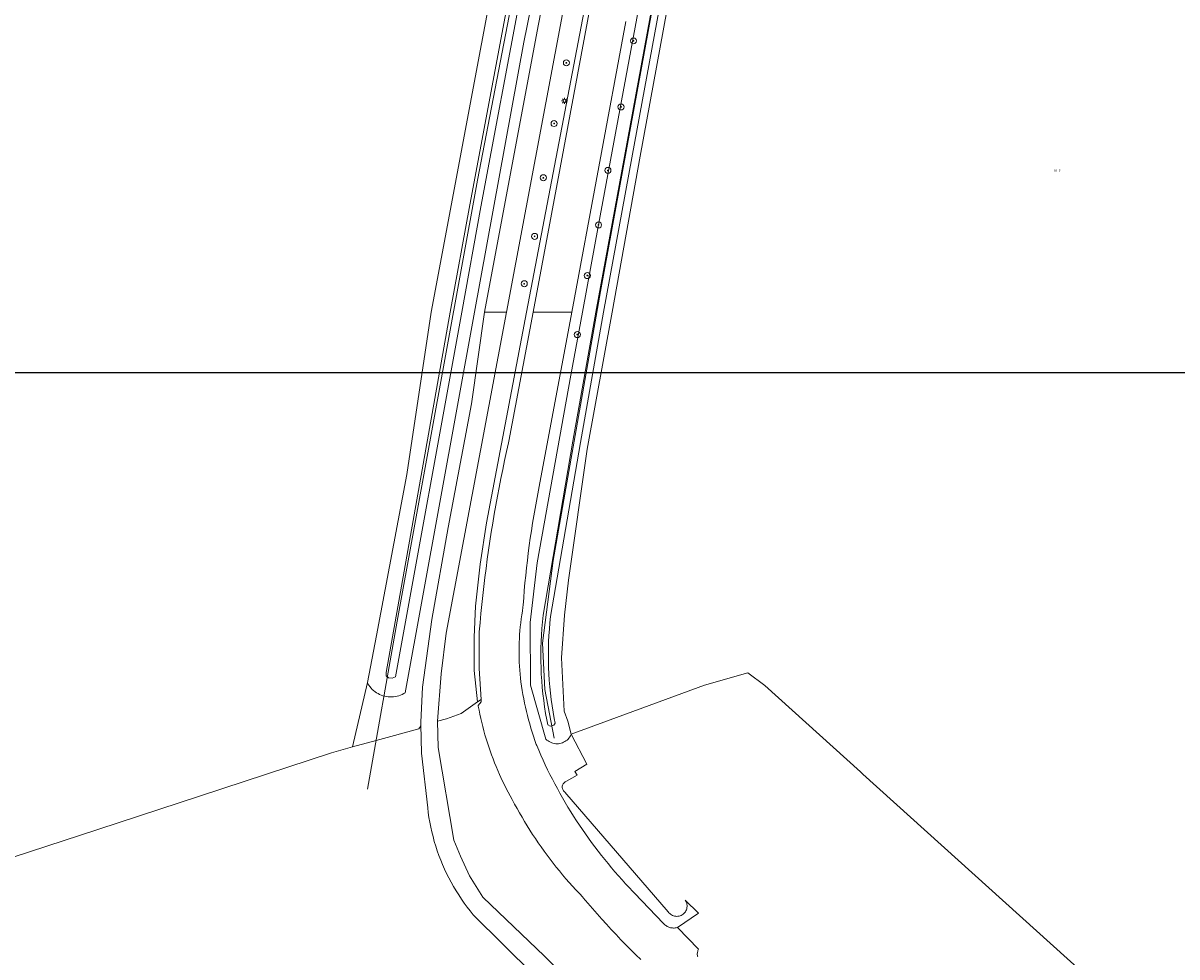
# Model space of a CAD drawing. Header units: metres. Extents: x 250001 to 257773, y 598992 to 609118.
# Tile 116 of 256: x 253112 to 253264, y 599915 to 600038. Entities that reach past the tile are written whole.
import ezdxf
from ezdxf.enums import TextEntityAlignment as Align
from ezdxf.lldxf.tags import DXFTag

# ---------------------------------------------------------------- set-up
doc = ezdxf.new("R2010")
doc.units = ezdxf.units.M
for name, color, linetype, lineweight in [('B-WE-GR-BOOM-S', 252, 'Continuous', 25), ('B-WE-GR-BOUWLAND-GV', 252, 'Continuous', 13), ('B-WE-GR-GROENVOORZIENING-GV', 252, 'Continuous', 18), ('B-WE-KG-GRENS_PERCEEL-G', 150, 'KG-PERCEEL', 18), ('B-WE-KG-GRENS_PERCEEL-S', 150, 'Continuous', 25), ('B-WE-KL-ET_LS_OV_LICHTMAST-S', 252, 'Continuous', 25), ('B-WE-OG-WATER-GV', 252, 'Continuous', 18), ('B-WE-OG-WATER_SLOOT-GV', 252, 'Continuous', 18), ('B-WE-VH-VERHARDING_GESLOTEN-GV', 252, 'Continuous', 18), ('B-WE-VH-VERHARDING_HALFVERHARDING-GV', 252, 'Continuous', 18), ('N-WE-OG-GBKN-G', 7, 'Continuous', 25), ('X-XX-AL-REFERENTIE-G', 7, 'Continuous', 18)]:
    doc.layers.add(name, color=color, linetype=linetype, lineweight=lineweight)
doc.styles.add('NLCS-ISO', font='NLCS-ISO.ttf')
doc.styles.get("Standard").update_dxf_attribs({"font": 'NLCS-ISO.ttf'})
tags = doc.linetypes.add('KG-PERCEEL', pattern='A,5.5,-2,["P",Standard,S=1.8,R=0,X=-0.5,Y=-0.9],-2,5.5,-2,[5,NLCS.SHX,S=0.75,R=0,X=0,Y=0],-2', length=19).pattern_tags.tags
tags[6] = DXFTag(74, 10)

# ---------------------------------------------------------------- blocks, each defined once
blk = doc.blocks.new('SKG-PERCEELNUMMER-SO')
at = {"style": 'NLCS-ISO', "oblique": 10, "flags": 1}
blk.add_attdef('GEMEENTECODE', text='', height=1.8, dxfattribs=at).set_placement((0, 2.55), align=Align.MIDDLE_CENTER)
at = {"style": 'NLCS-ISO', "oblique": 10}
blk.add_attdef('SECTIE', text='', height=1.8, dxfattribs=at).set_placement((-0.5, 0), align=Align.MIDDLE_RIGHT)
blk.add_attdef('PERCEELNUMMER', text='', height=1.8, dxfattribs=at).set_placement((0.5, 0), align=Align.MIDDLE_LEFT)
blk = doc.blocks.new('BS2021-132-Xref-KAD-20210617')
at = {"layer": 'B-WE-KG-GRENS_PERCEEL-G', "flags": 128}
for points in [[(253241.971, 600157.515), (253239.962, 600155.08), (253230.085, 600140.837), (253223.16, 600128.317), (253212.575, 600107.277), (253208.167, 600096.309), (253203.464, 600083.307), (253200.468, 600071.117), (253195.535, 600044.971), (253187.792, 600002.724), (253181.531, 599967.255), (253180.142, 599956.323), (253180.463, 599950.223), (253181.665, 599943.803)], [(253157.061, 599937.081), (253160.969, 599959.236), (253171.575, 600017.403), (253182.923, 600076.313), (253187.753, 600094.266), (253192.654, 600106.714), (253197.872, 600117.212), (253208.066, 600138.58), (253215.963, 600153.199)]]:
    blk.add_lwpolyline(points, dxfattribs=at)
at = {"layer": 'N-WE-OG-GBKN-G'}
blk.add_lwpolyline([(251305.421, 608118.318), (256711.718, 608118.318), (256711.718, 599991.994), (251305.421, 599991.994)], close=True, dxfattribs=at)
at = {"layer": 'B-WE-KG-GRENS_PERCEEL-S', "xscale": 0.2, "yscale": 0.2, "zscale": 0.2}
blk.add_blockref('SKG-PERCEELNUMMER-SO', (253248.034, 600018.639), dxfattribs=at).add_auto_attribs({'PERCEELNUMMER': '3', 'SECTIE': 'N'})
blk = doc.blocks.new('SKL-ET_OV_LICHTMAST-SO')
at = {"color": 0, "linetype": 'ByBlock', "lineweight": 18}
for points in [[(-1.25, 0), (-2, 0)], [(-1.41, 1.41), (-0.88, 0.88)], [(0, 2), (0, 1.25)], [(0.88, 0.88), (1.41, 1.41)], [(2, 0), (1.25, 0)], [(-1.41, -1.41), (-0.88, -0.88)], [(0, -1.25), (0, -2)], [(0.88, -0.88), (1.41, -1.41)]]:
    blk.add_lwpolyline(points, dxfattribs=at)
blk.add_circle((0, 0), 1, dxfattribs=at)
blk = doc.blocks.new('SGR-BOOM_01-SO')
at = {"linetype": 'ByBlock', "lineweight": 18}
h = blk.add_hatch(color=0, dxfattribs=at)
h.dxf.hatch_style = 1
edge = h.paths.add_edge_path()
edge.add_arc((0, 0), 0.25, 0, 360)
at = {"color": 0, "linetype": 'ByBlock', "lineweight": 18}
for radius in [2, 0.25]:
    blk.add_circle((0, 0), radius, dxfattribs=at)
blk = doc.blocks.new('BS2021-132-Xref-BGT-GRIJS-20210617-aangepast')
at = {"layer": 'B-WE-GR-BOUWLAND-GV', "flags": 128}
for points in [[(253202.202, 600070.665), (253193.026, 600020.568), (253189.315, 600000), (253186.052, 599981.914), (253183.565, 599964.657), (253183.048, 599960.057), (253182.63, 599954.414), (253182.821, 599950.888), (253183.001, 599947.382), (253183.488, 599946.062), (253183.939, 599944.339), (253201.486, 599950.822), (253207.201, 599952.409), (253209.447, 599950.756), (253222.086, 599939.355), (253222.395, 599939.076), (253274.479, 599892.091)], [(253103.447, 599925.894), (253121.522, 599931.768), (253135.051, 599936.224), (253152.32, 599941.888), (253155.11, 599942.657), (253157.048, 599951.147), (253158.252, 599957.34), (253162.253, 599978.598), (253165.46, 600000), (253172.119, 600035.391), (253178.671, 600070.288)]]:
    blk.add_lwpolyline(points, dxfattribs=at)
at = {"layer": 'B-WE-GR-GROENVOORZIENING-GV', "flags": 128}
for points in [[(253191.149, 600038.331), (253184.019, 600000), (253179.72, 599977.018), (253179.527, 599976.047), (253179.343, 599975.074), (253179.166, 599974.1), (253178.997, 599973.125), (253178.836, 599972.148), (253178.683, 599971.17), (253178.538, 599970.19), (253178.4, 599969.21), (253178.271, 599968.228), (253178.15, 599967.246), (253178.036, 599966.262), (253177.931, 599965.278), (253177.833, 599964.293), (253177.743, 599963.307), (253177.662, 599962.32), (253177.588, 599961.333), (253177.571, 599961.09), (253177.485, 599960.576), (253177.406, 599960.06), (253177.336, 599959.544), (253177.273, 599959.026), (253177.219, 599958.508), (253177.172, 599957.988), (253177.133, 599957.469), (253177.103, 599956.948), (253177.08, 599956.427), (253177.065, 599955.906), (253177.059, 599955.385), (253177.06, 599954.863), (253177.069, 599954.342), (253177.087, 599953.821), (253177.112, 599953.301), (253177.145, 599952.78), (253177.187, 599952.26), (253177.236, 599951.742), (253177.291, 599951.24), (253177.372, 599950.678), (253177.461, 599950.118), (253177.558, 599949.559), (253177.663, 599949.001), (253177.776, 599948.445), (253177.896, 599947.89), (253178.025, 599947.337), (253178.161, 599946.786), (253178.305, 599946.237), (253178.457, 599945.69), (253178.616, 599945.146), (253178.783, 599944.603), (253178.957, 599944.063), (253179.14, 599943.526), (253179.329, 599942.991), (253179.375, 599942.866), (253179.649, 599942.218), (253179.931, 599941.574), (253180.22, 599940.933), (253180.516, 599940.295), (253180.82, 599939.66), (253181.131, 599939.03), (253181.448, 599938.402), (253181.773, 599937.778), (253182.106, 599937.158), (253182.445, 599936.542), (253182.791, 599935.93), (253183.144, 599935.322), (253183.504, 599934.717), (253183.87, 599934.117), (253184.244, 599933.521), (253184.624, 599932.93), (253185.011, 599932.343), (253185.405, 599931.76), (253185.805, 599931.181), (253186.212, 599930.608), (253186.626, 599930.039), (253187.045, 599929.474), (253187.472, 599928.915), (253187.904, 599928.36), (253188.343, 599927.811), (253188.788, 599927.266), (253189.239, 599926.726), (253189.696, 599926.192), (253190.16, 599925.663), (253190.629, 599925.139), (253191.104, 599924.621), (253191.585, 599924.108), (253192.072, 599923.6), (253192.288, 599923.379), (253196.114, 599919.361), (253196.199, 599919.275), (253196.29, 599919.195), (253196.385, 599919.121), (253196.486, 599919.054), (253196.59, 599918.994), (253196.698, 599918.94), (253196.81, 599918.894), (253196.924, 599918.855), (253197.041, 599918.824), (253197.16, 599918.801), (253197.28, 599918.785), (253197.4, 599918.778), (253197.521, 599918.778), (253197.642, 599918.787), (253197.761, 599918.803), (253197.88, 599918.828), (253197.963, 599918.85), (253200.717, 599920.739), (253198.957, 599922.469), (253198.971, 599922.449), (253199.048, 599922.323), (253199.111, 599922.19), (253199.159, 599922.051), (253199.192, 599921.907), (253199.209, 599921.761), (253199.21, 599921.613), (253199.195, 599921.467), (253199.164, 599921.323), (253199.118, 599921.183), (253199.057, 599921.049), (253198.982, 599920.922), (253198.893, 599920.804), (253198.792, 599920.696), (253198.681, 599920.6), (253198.559, 599920.517), (253198.429, 599920.447), (253198.293, 599920.392), (253198.151, 599920.352), (253198.005, 599920.328), (253197.858, 599920.319), (253197.711, 599920.327), (253197.565, 599920.35), (253197.423, 599920.389), (253197.286, 599920.443), (253197.156, 599920.512), (253197.034, 599920.594), (253196.921, 599920.689), (253196.819, 599920.796), (253196.73, 599920.913), (253183.102, 599936.71), (253183.084, 599936.722), (253182.996, 599936.791), (253182.919, 599936.873), (253182.855, 599936.964), (253182.804, 599937.064), (253182.768, 599937.169), (253182.747, 599937.279), (253182.742, 599937.391), (253182.754, 599937.502), (253182.781, 599937.611), (253182.823, 599937.714), (253182.879, 599937.811), (253182.949, 599937.898), (253183.03, 599937.975), (253183.122, 599938.039), (253183.222, 599938.089), (253183.328, 599938.125), (253184.717, 599938.922), (253184.425, 599939.441), (253185.976, 599940.377), (253183.939, 599944.339), (253183.918, 599944.289), (253183.837, 599944.128), (253183.743, 599943.974), (253183.636, 599943.829), (253183.516, 599943.695), (253183.384, 599943.571), (253183.242, 599943.46), (253183.091, 599943.362), (253182.932, 599943.277), (253182.766, 599943.207), (253182.595, 599943.152), (253182.419, 599943.113), (253182.24, 599943.089), (253182.06, 599943.081), (253181.88, 599943.089), (253181.701, 599943.113), (253181.525, 599943.152), (253181.354, 599943.207), (253181.188, 599943.278), (253181.029, 599943.362), (253180.878, 599943.461), (253180.736, 599943.572), (253180.605, 599943.695), (253178.552, 599950.815), (253178.521, 599959.047), (253179.456, 599966.95), (253183.862, 599991.667), (253185.404, 600000), (253187.532, 600011.504), (253193.372, 600043.065)], [(253182.309, 600058.267), (253177.671, 600035.6), (253171.191, 600000), (253162.056, 599949.809), (253161.854, 599949.687), (253161.643, 599949.579), (253161.426, 599949.486), (253161.203, 599949.408), (253160.975, 599949.345), (253160.744, 599949.297), (253160.51, 599949.265), (253160.274, 599949.249), (253160.038, 599949.249), (253159.802, 599949.265), (253159.568, 599949.297), (253159.336, 599949.345), (253159.108, 599949.408), (253158.885, 599949.486), (253158.668, 599949.58), (253158.458, 599949.688), (253158.255, 599949.81), (253158.062, 599949.945), (253157.877, 599950.093), (253157.704, 599950.253), (253157.541, 599950.425), (253157.391, 599950.607), (253157.253, 599950.799), (253157.128, 599951), (253157.048, 599951.147), (253155.11, 599942.657), (253158.194, 599943.506), (253163.845, 599945.063), (253164.062, 599945.351), (253164.088, 599945.632), (253164.114, 599945.912), (253164.324, 599950.562), (253165.538, 599959.456), (253167.693, 599971.609), (253170.784, 599987.91), (253172.511, 600000), (253179.585, 600037.773), (253188.095, 600081.297)], [(253184.394, 600047.982), (253175.385, 600000), (253167.437, 599957.666), (253166.768, 599952.312), (253166.302, 599946.052), (253167.506, 599946.372), (253169.438, 599947.062), (253171.595, 599948.599), (253171.13, 599952.723), (253171.152, 599957.119), (253171.324, 599961.226), (253171.927, 599966.774), (253172.746, 599972.228), (253178.041, 600000), (253186.584, 600044.81)]]:
    blk.add_lwpolyline(points, dxfattribs=at)
at = {"layer": 'B-WE-OG-WATER-GV', "flags": 128}
for points in [[(253175.862, 600042.538), (253170.556, 600014.162), (253167.973, 600000), (253159.52, 599952.468), (253159.511, 599952.04), (253159.824, 599951.764), (253160.321, 599951.744), (253160.772, 599951.891), (253169.497, 600000), (253172.031, 600013.889), (253177.335, 600042.257)], [(253197.621, 600056.9), (253190.951, 600020.52), (253187.189, 600000), (253184.15, 599982.968), (253180.227, 599960.017), (253180.132, 599959.137), (253180.057, 599958.277), (253179.998, 599957.415), (253179.955, 599956.553), (253179.928, 599955.689), (253179.918, 599954.826), (253179.924, 599953.962), (253179.947, 599953.099), (253179.985, 599952.236), (253180.04, 599951.374), (253180.112, 599950.514), (253180.199, 599949.655), (253180.303, 599948.797), (253180.424, 599947.942), (253180.56, 599947.089), (253180.712, 599946.24), (253180.841, 599945.582), (253181.164, 599945.397), (253181.384, 599945.431), (253181.648, 599945.521), (253181.823, 599945.775), (253181.695, 599946.425), (253181.546, 599947.257), (253181.412, 599948.091), (253181.295, 599948.927), (253181.193, 599949.766), (253181.108, 599950.606), (253181.038, 599951.448), (253180.984, 599952.291), (253180.946, 599953.135), (253180.924, 599953.979), (253180.918, 599954.824), (253180.928, 599955.668), (253180.954, 599956.512), (253180.996, 599957.356), (253181.054, 599958.199), (253181.128, 599959.04), (253181.218, 599959.88), (253185.135, 599982.794), (253188.206, 600000), (253191.934, 600020.34), (253198.605, 600056.72)]]:
    blk.add_lwpolyline(points, dxfattribs=at)
at = {"layer": 'B-WE-OG-WATER_SLOOT-GV', "flags": 128}
for points in [[(253178.671, 600070.288), (253172.119, 600035.391), (253165.46, 600000), (253162.253, 599978.598), (253158.252, 599957.34), (253157.048, 599951.147), (253157.128, 599951), (253157.253, 599950.799), (253157.391, 599950.607), (253157.541, 599950.425), (253157.704, 599950.253), (253157.877, 599950.093), (253158.062, 599949.945), (253158.255, 599949.81), (253158.458, 599949.688), (253158.668, 599949.58), (253158.885, 599949.486), (253159.108, 599949.408), (253159.336, 599949.345), (253159.568, 599949.297), (253159.802, 599949.265), (253160.038, 599949.249), (253160.274, 599949.249), (253160.51, 599949.265), (253160.744, 599949.297), (253160.975, 599949.345), (253161.203, 599949.408), (253161.426, 599949.486), (253161.643, 599949.579), (253161.854, 599949.687), (253162.056, 599949.809), (253171.191, 600000), (253177.671, 600035.6), (253182.309, 600058.267)], [(253177.335, 600042.257), (253172.031, 600013.889), (253169.497, 600000), (253160.772, 599951.891), (253160.321, 599951.744), (253159.824, 599951.764), (253159.511, 599952.04), (253159.52, 599952.468), (253167.973, 600000), (253170.556, 600014.162), (253175.862, 600042.538)], [(253193.372, 600043.065), (253187.532, 600011.504), (253185.404, 600000), (253183.862, 599991.667), (253179.456, 599966.95), (253178.521, 599959.047), (253178.552, 599950.815), (253180.605, 599943.695), (253180.736, 599943.572), (253180.878, 599943.461), (253181.029, 599943.362), (253181.188, 599943.278), (253181.354, 599943.207), (253181.525, 599943.152), (253181.701, 599943.113), (253181.88, 599943.089), (253182.06, 599943.081), (253182.24, 599943.089), (253182.419, 599943.113), (253182.595, 599943.152), (253182.766, 599943.207), (253182.932, 599943.277), (253183.091, 599943.362), (253183.242, 599943.46), (253183.384, 599943.571), (253183.516, 599943.695), (253183.636, 599943.829), (253183.743, 599943.974), (253183.837, 599944.128), (253183.918, 599944.289), (253183.939, 599944.339), (253183.488, 599946.062), (253183.001, 599947.382), (253182.821, 599950.888), (253182.63, 599954.414), (253183.048, 599960.057), (253183.565, 599964.657), (253186.052, 599981.914), (253189.315, 600000), (253193.026, 600020.568), (253202.202, 600070.665)], [(253198.605, 600056.72), (253191.934, 600020.34), (253188.206, 600000), (253185.135, 599982.794), (253181.218, 599959.88), (253181.128, 599959.04), (253181.054, 599958.199), (253180.996, 599957.356), (253180.954, 599956.512), (253180.928, 599955.668), (253180.918, 599954.824), (253180.924, 599953.979), (253180.946, 599953.135), (253180.984, 599952.291), (253181.038, 599951.448), (253181.108, 599950.606), (253181.193, 599949.766), (253181.295, 599948.927), (253181.412, 599948.091), (253181.546, 599947.257), (253181.695, 599946.425), (253181.823, 599945.775), (253181.648, 599945.521), (253181.384, 599945.431), (253181.164, 599945.397), (253180.841, 599945.582), (253180.712, 599946.24), (253180.56, 599947.089), (253180.424, 599947.942), (253180.303, 599948.797), (253180.199, 599949.655), (253180.112, 599950.514), (253180.04, 599951.374), (253179.985, 599952.236), (253179.947, 599953.099), (253179.924, 599953.962), (253179.918, 599954.826), (253179.928, 599955.689), (253179.955, 599956.553), (253179.998, 599957.415), (253180.057, 599958.277), (253180.132, 599959.137), (253180.227, 599960.017), (253184.15, 599982.968), (253187.189, 600000), (253190.951, 600020.52), (253197.621, 600056.9)]]:
    blk.add_lwpolyline(points, dxfattribs=at)
at = {"layer": 'B-WE-VH-VERHARDING_GESLOTEN-GV', "flags": 128}
for points in [[(253189.328, 600055.878), (253182.476, 600019.016), (253178.906, 600000), (253184.019, 600000), (253191.149, 600038.331)], [(253188.699, 599906.756), (253180.418, 599915.062), (253172.292, 599922.84), (253170.516, 599925.649), (253169.335, 599928.266), (253168.444, 599930.367), (253166.395, 599942.598), (253166.302, 599946.052), (253166.768, 599952.312), (253167.437, 599957.666), (253175.385, 600000), (253172.511, 600000), (253170.784, 599987.91), (253167.693, 599971.609), (253165.538, 599959.456), (253164.324, 599950.562), (253164.114, 599945.912), (253164.088, 599945.632), (253164.196, 599941.845), (253165.012, 599934.607), (253165.084, 599934.014), (253165.178, 599933.371), (253165.288, 599932.731), (253165.413, 599932.094), (253165.554, 599931.46), (253165.71, 599930.83), (253165.881, 599930.204), (253166.069, 599929.582), (253166.271, 599928.965), (253166.488, 599928.353), (253166.72, 599927.746), (253166.967, 599927.146), (253167.229, 599926.551), (253167.505, 599925.964), (253167.795, 599925.383), (253168.099, 599924.81), (253168.418, 599924.244), (253168.75, 599923.686), (253169.096, 599923.137), (253169.455, 599922.596), (253169.827, 599922.065), (253170.212, 599921.542), (253170.61, 599921.03), (253171.02, 599920.527), (253194.972, 599896.815)], [(253200.606, 599914.959), (253200.582, 599915.063), (253200.565, 599915.169), (253200.557, 599915.276), (253200.557, 599915.383), (253200.565, 599915.49), (253200.58, 599915.596), (253200.604, 599915.7), (253200.635, 599915.803), (253200.674, 599915.902), (253200.72, 599915.999), (253197.963, 599918.85), (253197.88, 599918.828), (253197.761, 599918.803), (253197.642, 599918.787), (253197.521, 599918.778), (253197.4, 599918.778), (253197.28, 599918.785), (253197.16, 599918.801), (253197.041, 599918.824), (253196.924, 599918.855), (253196.81, 599918.894), (253196.698, 599918.94), (253196.59, 599918.994), (253196.486, 599919.054), (253196.385, 599919.121), (253196.29, 599919.195), (253196.199, 599919.275), (253196.114, 599919.361), (253192.288, 599923.379), (253192.072, 599923.6), (253191.585, 599924.108), (253191.104, 599924.621), (253190.629, 599925.139), (253190.16, 599925.663), (253189.696, 599926.192), (253189.239, 599926.726), (253188.788, 599927.266), (253188.343, 599927.811), (253187.904, 599928.36), (253187.472, 599928.915), (253187.045, 599929.474), (253186.626, 599930.039), (253186.212, 599930.608), (253185.805, 599931.181), (253185.405, 599931.76), (253185.011, 599932.343), (253184.624, 599932.93), (253184.244, 599933.521), (253183.87, 599934.117), (253183.504, 599934.717), (253183.144, 599935.322), (253182.791, 599935.93), (253182.445, 599936.542), (253182.106, 599937.158), (253181.773, 599937.778), (253181.448, 599938.402), (253181.131, 599939.03), (253180.82, 599939.66), (253180.516, 599940.295), (253180.22, 599940.933), (253179.931, 599941.574), (253179.649, 599942.218), (253179.375, 599942.866), (253179.329, 599942.991), (253179.14, 599943.526), (253178.957, 599944.063), (253178.783, 599944.603), (253178.616, 599945.146), (253178.457, 599945.69), (253178.305, 599946.237), (253178.161, 599946.786), (253178.025, 599947.337), (253177.896, 599947.89), (253177.776, 599948.445), (253177.663, 599949.001), (253177.558, 599949.559), (253177.461, 599950.118), (253177.372, 599950.678), (253177.291, 599951.24), (253177.236, 599951.742), (253177.187, 599952.26), (253177.145, 599952.78), (253177.112, 599953.301), (253177.087, 599953.821), (253177.069, 599954.342), (253177.06, 599954.863), (253177.059, 599955.385), (253177.065, 599955.906), (253177.08, 599956.427), (253177.103, 599956.948), (253177.133, 599957.469), (253177.172, 599957.988), (253177.219, 599958.508), (253177.273, 599959.026), (253177.336, 599959.544), (253177.406, 599960.06), (253177.485, 599960.576), (253177.571, 599961.09), (253177.588, 599961.333), (253177.662, 599962.32), (253177.743, 599963.307), (253177.833, 599964.293), (253177.931, 599965.278), (253178.036, 599966.262), (253178.15, 599967.246), (253178.271, 599968.228), (253178.4, 599969.21), (253178.538, 599970.19), (253178.683, 599971.17), (253178.836, 599972.148), (253178.997, 599973.125), (253179.166, 599974.1), (253179.343, 599975.074), (253179.527, 599976.047), (253179.72, 599977.018), (253184.019, 600000), (253178.906, 600000), (253175.714, 599982.996), (253175.664, 599982.775), (253175.401, 599981.602), (253175.146, 599980.426), (253174.899, 599979.249), (253174.659, 599978.071), (253174.428, 599976.891), (253174.204, 599975.709), (253173.989, 599974.526), (253173.781, 599973.342), (253173.581, 599972.156), (253173.389, 599970.969), (253173.205, 599969.78), (253173.028, 599968.591), (253172.86, 599967.4), (253172.699, 599966.208), (253172.547, 599965.015), (253172.402, 599963.821), (253172.266, 599962.626), (253172.137, 599961.431), (253172.016, 599960.234), (253171.904, 599959.037), (253171.799, 599957.839), (253171.781, 599953.006), (253172.044, 599948.919), (253172.072, 599948.616), (253171.656, 599948.138), (253171.671, 599948.057), (253171.774, 599947.51), (253171.885, 599946.964), (253172.004, 599946.419), (253172.131, 599945.877), (253172.266, 599945.336), (253172.408, 599944.798), (253172.559, 599944.261), (253172.716, 599943.727), (253172.882, 599943.195), (253173.055, 599942.666), (253173.236, 599942.139), (253173.424, 599941.614), (253173.62, 599941.093), (253173.823, 599940.574), (253174.034, 599940.058), (253174.252, 599939.545), (253174.477, 599939.036), (253174.66, 599938.631), (253174.89, 599938.142), (253175.127, 599937.655), (253175.371, 599937.172), (253175.622, 599936.693), (253175.881, 599936.218), (253176.146, 599935.746), (253176.163, 599935.714), (253176.473, 599935.127), (253176.791, 599934.543), (253177.116, 599933.964), (253177.448, 599933.388), (253177.787, 599932.817), (253178.133, 599932.249), (253178.485, 599931.686), (253178.845, 599931.127), (253179.211, 599930.572), (253179.583, 599930.022), (253179.962, 599929.476), (253180.348, 599928.935), (253180.74, 599928.399), (253181.139, 599927.867), (253181.544, 599927.34), (253181.955, 599926.818), (253182.373, 599926.301), (253182.797, 599925.79), (253183.227, 599925.283), (253183.663, 599924.781), (253184.105, 599924.285), (253184.553, 599923.794), (253185.006, 599923.309), (253185.466, 599922.829), (253185.525, 599922.758), (253186.125, 599922.05), (253186.731, 599921.346), (253187.343, 599920.648), (253187.961, 599919.956), (253188.585, 599919.268), (253189.214, 599918.586), (253189.85, 599917.91), (253190.492, 599917.239), (253191.139, 599916.573), (253191.792, 599915.913), (253192.45, 599915.259), (253193.114, 599914.611)]]:
    blk.add_lwpolyline(points, dxfattribs=at)
blk.add_lwpolyline([(253198.599, 600104.802), (253202.882, 600113.546), (253199.625, 600113.051), (253198.568, 600110.913), (253194.031, 600100.514), (253191.415, 600093.217), (253190.02, 600088.481), (253188.095, 600081.297), (253179.585, 600037.773), (253172.511, 600000), (253175.385, 600000), (253184.394, 600047.982), (253189.761, 600076.63), (253192.568, 600088.038), (253195.458, 600096.507)], close=True, dxfattribs=at)
at = {"layer": 'B-WE-VH-VERHARDING_HALFVERHARDING-GV', "flags": 128}
blk.add_lwpolyline([(253186.584, 600044.81), (253178.041, 600000), (253172.746, 599972.228), (253171.927, 599966.774), (253171.324, 599961.226), (253171.152, 599957.119), (253171.13, 599952.723), (253171.595, 599948.599), (253172.044, 599948.919), (253171.781, 599953.006), (253171.799, 599957.839), (253171.904, 599959.037), (253172.016, 599960.234), (253172.137, 599961.431), (253172.266, 599962.626), (253172.402, 599963.821), (253172.547, 599965.015), (253172.699, 599966.208), (253172.86, 599967.4), (253173.028, 599968.591), (253173.205, 599969.78), (253173.389, 599970.969), (253173.581, 599972.156), (253173.781, 599973.342), (253173.989, 599974.526), (253174.204, 599975.709), (253174.428, 599976.891), (253174.659, 599978.071), (253174.899, 599979.249), (253175.146, 599980.426), (253175.401, 599981.602), (253175.664, 599982.775), (253175.714, 599982.996), (253178.906, 600000), (253182.476, 600019.016), (253189.328, 600055.878)], dxfattribs=at)
at = {"layer": 'N-WE-OG-GBKN-G'}
blk.add_lwpolyline([(251305.421, 608118.318), (256711.718, 608118.318), (256711.718, 599991.994), (251305.421, 599991.994)], close=True, dxfattribs=at)
at = {"layer": 'B-WE-GR-BOOM-S', "xscale": 0.2, "yscale": 0.2, "zscale": 0.2}
for p in [(253192.143, 600035.776), (253183.291, 600032.875), (253190.494, 600027.063), (253181.671, 600024.869), (253180.25, 600017.721), (253188.769, 600018.681), (253187.532, 600011.504), (253179.104, 600009.988), (253177.738, 600003.738), (253186.054, 600004.821), (253184.738, 599997.041)]:
    blk.add_blockref('SGR-BOOM_01-SO', p, dxfattribs=at)
at = {"layer": 'B-WE-KL-ET_LS_OV_LICHTMAST-S', "xscale": 0.2, "yscale": 0.2, "zscale": 0.2}
blk.add_blockref('SKL-ET_OV_LICHTMAST-SO', (253183.051, 600027.855), dxfattribs=at)

msp = doc.modelspace()

# ---------------------------------------------------------------- block references
at = {"layer": 'X-XX-AL-REFERENTIE-G'}
for name in ['BS2021-132-Xref-BGT-GRIJS-20210617-aangepast', 'BS2021-132-Xref-KAD-20210617']:
    msp.add_blockref(name, (0, 0), dxfattribs=at)

doc.saveas('drawing.dxf')
